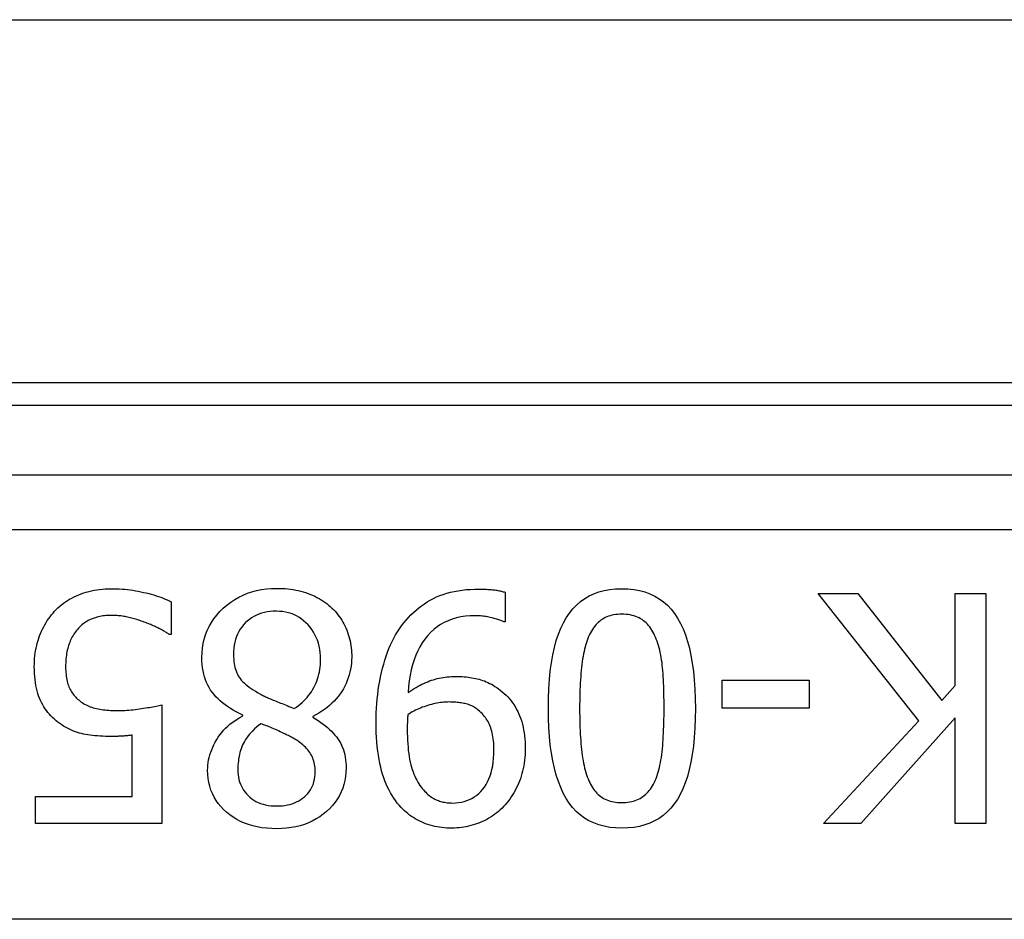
# Model space of a CAD drawing. Header units: inches. Extents: x 19 to 626, y 56 to 294.
# Tile 125 of 256: x 107.806 to 108.312, y 161.591 to 162.053. Entities that reach past the tile are written whole.
import ezdxf

# ---------------------------------------------------------------- set-up
doc = ezdxf.new("R2010")
doc.units = ezdxf.units.IN
doc.header["$MEASUREMENT"] = 0
doc.layers.add('Visible Edges(ANSI)', color=7, linetype='Continuous', lineweight=25)
doc.layers.add('Visible Tangent Edges(ANSI)', color=7, linetype='Continuous', lineweight=25)

msp = doc.modelspace()

# ---------------------------------------------------------------- linework, layer by layer
at = {"layer": 'Visible Edges(ANSI)'}
for p, q in [((85.64344, 162.05342), (149.57944, 162.05342)), ((109.03489, 161.86693), (107.08699, 161.86693)), ((108.05534, 161.75933), (108.05534, 161.74411)), ((108.26773, 161.69329), (108.21595, 161.75866)), ((108.21595, 161.75866), (108.23633, 161.75866)), ((108.23633, 161.75866), (108.2795, 161.70372)), ((108.28639, 161.71147), (108.28639, 161.75866)), ((108.28639, 161.75866), (108.30209, 161.75866)), ((108.30209, 161.75866), (108.30209, 161.64055)), ((107.88382, 161.75445), (107.88382, 161.7377)), ((108.05534, 161.74411), (108.05457, 161.74411)), ((107.88382, 161.7377), (107.88267, 161.7377)), ((108.16665, 161.6998), (108.16665, 161.71415)), ((108.16665, 161.71415), (108.21135, 161.71415)), ((108.21135, 161.71415), (108.21135, 161.6998)), ((108.2795, 161.70372), (108.28639, 161.71147)), ((107.87894, 161.70142), (107.87894, 161.64055)), ((108.21135, 161.6998), (108.16665, 161.6998)), ((107.92048, 161.69578), (107.92048, 161.69626)), ((107.95647, 161.69559), (107.95647, 161.69511)), ((108.21882, 161.64055), (108.26773, 161.69329)), ((108.28639, 161.69482), (108.23796, 161.64055)), ((108.28639, 161.64055), (108.28639, 161.69482)), ((107.86372, 161.65443), (107.86372, 161.68592)), ((107.81414, 161.64055), (107.81414, 161.65443)), ((107.81414, 161.65443), (107.86372, 161.65443)), ((107.87894, 161.64055), (107.81414, 161.64055)), ((108.23796, 161.64055), (108.21882, 161.64055)), ((108.30209, 161.64055), (108.28639, 161.64055))]:
    msp.add_line(p, q, dxfattribs=at)
at = {"layer": 'Visible Edges(ANSI)', "flags": 128}
for points in [[(107.8239, 161.74957), (107.82475, 161.75045), (107.82563, 161.75129), (107.82654, 161.75211), (107.82749, 161.75289), (107.82847, 161.75364), (107.82949, 161.75437), (107.83054, 161.75506), (107.83162, 161.75571), (107.83274, 161.75634), (107.83389, 161.75694), (107.83508, 161.7575), (107.8363, 161.75804), (107.83755, 161.75854), (107.83882, 161.75899), (107.84012, 161.7594), (107.84144, 161.75977), (107.84279, 161.76009), (107.84416, 161.76037), (107.84555, 161.76061), (107.84698, 161.7608), (107.84842, 161.76095), (107.84989, 161.76106), (107.85139, 161.76113), (107.8529, 161.76115)], [(107.8529, 161.76115), (107.85431, 161.76114), (107.85571, 161.7611), (107.8571, 161.76103), (107.8585, 161.76094), (107.85989, 161.76083), (107.86128, 161.76068), (107.86267, 161.76051), (107.86405, 161.76032), (107.86543, 161.7601), (107.86681, 161.75985), (107.86819, 161.75958), (107.86956, 161.75928), (107.87092, 161.75896), (107.87224, 161.75863), (107.87354, 161.75828), (107.8748, 161.75792), (107.87604, 161.75754), (107.87724, 161.75714), (107.87841, 161.75673), (107.87956, 161.75631), (107.88067, 161.75586), (107.88175, 161.75541), (107.8828, 161.75494), (107.88382, 161.75445)], [(107.89952, 161.72574), (107.89959, 161.72822), (107.89982, 161.73064), (107.9002, 161.73299), (107.90074, 161.73527), (107.90143, 161.73749), (107.90227, 161.73964), (107.90326, 161.74172), (107.90441, 161.74373), (107.90571, 161.74567), (107.90716, 161.74755), (107.90877, 161.74936), (107.91052, 161.7511), (107.9124, 161.75274), (107.91434, 161.75423), (107.91637, 161.75558), (107.91847, 161.75679), (107.92064, 161.75786), (107.92289, 161.75878), (107.92522, 161.75956), (107.92762, 161.7602), (107.9301, 161.7607), (107.93266, 161.76106), (107.93529, 161.76127), (107.93799, 161.76134)], [(107.93799, 161.76134), (107.93945, 161.76132), (107.94089, 161.76127), (107.9423, 161.76118), (107.94369, 161.76105), (107.94506, 161.76088), (107.9464, 161.76068), (107.94773, 161.76045), (107.94903, 161.76017), (107.95031, 161.75986), (107.95157, 161.75951), (107.95281, 161.75913), (107.95403, 161.75871), (107.95522, 161.75825), (107.95637, 161.75777), (107.9575, 161.75725), (107.9586, 161.7567), (107.95967, 161.75612), (107.96071, 161.75551), (107.96172, 161.75487), (107.9627, 161.7542), (107.96365, 161.7535), (107.96457, 161.75276), (107.96546, 161.75199), (107.96632, 161.7512)], [(108.00203, 161.7421), (108.00318, 161.7436), (108.00437, 161.74504), (108.0056, 161.74642), (108.00686, 161.74774), (108.00817, 161.749), (108.00952, 161.7502), (108.0109, 161.75134), (108.01232, 161.75242), (108.01378, 161.75344), (108.01528, 161.75439), (108.01682, 161.75529), (108.01839, 161.75612), (108.02002, 161.7569), (108.02171, 161.7576), (108.02345, 161.75824), (108.02526, 161.75881), (108.02713, 161.75931), (108.02906, 161.75975), (108.03106, 161.76012), (108.03311, 161.76042), (108.03523, 161.76066), (108.0374, 161.76082), (108.03964, 161.76092), (108.04194, 161.76096)], [(108.04194, 161.76096), (108.04247, 161.76096), (108.043, 161.76095), (108.04354, 161.76094), (108.04409, 161.76092), (108.04465, 161.7609), (108.0452, 161.76087), (108.04577, 161.76084), (108.04634, 161.76081), (108.04692, 161.76077), (108.0475, 161.76073), (108.04809, 161.76068), (108.04869, 161.76062), (108.04928, 161.76056), (108.04987, 161.76049), (108.05045, 161.76042), (108.05102, 161.76033), (108.05159, 161.76024), (108.05214, 161.76013), (108.05269, 161.76002), (108.05324, 161.7599), (108.05377, 161.75977), (108.0543, 161.75963), (108.05482, 161.75949), (108.05534, 161.75933)], [(108.07745, 161.69961), (108.07751, 161.70478), (108.0777, 161.70973), (108.07803, 161.71444), (108.07847, 161.71891), (108.07905, 161.72315), (108.07976, 161.72716), (108.08059, 161.73093), (108.08155, 161.73447), (108.08264, 161.73777), (108.08386, 161.74084), (108.08521, 161.74367), (108.08668, 161.74627), (108.08829, 161.74864), (108.09004, 161.75081), (108.09193, 161.75278), (108.09395, 161.75453), (108.09612, 161.75608), (108.09842, 161.75743), (108.10086, 161.75857), (108.10344, 161.7595), (108.10617, 161.76022), (108.10902, 161.76074), (108.11202, 161.76105), (108.11516, 161.76115)], [(108.11516, 161.76115), (108.11834, 161.76104), (108.12138, 161.76073), (108.12427, 161.7602), (108.12702, 161.75946), (108.12963, 161.75852), (108.13209, 161.75736), (108.13441, 161.75599), (108.13658, 161.75441), (108.13861, 161.75262), (108.14049, 161.75061), (108.14223, 161.7484), (108.14383, 161.74598), (108.14529, 161.74334), (108.14662, 161.74048), (108.14782, 161.7374), (108.1489, 161.73409), (108.14986, 161.73057), (108.15068, 161.72682), (108.15138, 161.72286), (108.15195, 161.71867), (108.15239, 161.71426), (108.15271, 161.70963), (108.1529, 161.70478), (108.15297, 161.6997)], [(107.81347, 161.72114), (107.81349, 161.72255), (107.81355, 161.72395), (107.81364, 161.72532), (107.81377, 161.72668), (107.81394, 161.72802), (107.81415, 161.72935), (107.8144, 161.73066), (107.81468, 161.73195), (107.81501, 161.73322), (107.81537, 161.73447), (107.81576, 161.73571), (107.8162, 161.73693), (107.81667, 161.73813), (107.81717, 161.73931), (107.8177, 161.74045), (107.81827, 161.74157), (107.81886, 161.74266), (107.81949, 161.74373), (107.82015, 161.74477), (107.82084, 161.74578), (107.82156, 161.74677), (107.82231, 161.74773), (107.82309, 161.74866), (107.8239, 161.74957)], [(107.9378, 161.74957), (107.93617, 161.74953), (107.93459, 161.7494), (107.93307, 161.74919), (107.9316, 161.7489), (107.93019, 161.74853), (107.92883, 161.74807), (107.92752, 161.74753), (107.92627, 161.74691), (107.92508, 161.7462), (107.92394, 161.74541), (107.92285, 161.74454), (107.92182, 161.74359), (107.92086, 161.74256), (107.91998, 161.74147), (107.91918, 161.74032), (107.91847, 161.73911), (107.91784, 161.73784), (107.9173, 161.73652), (107.91684, 161.73512), (107.91646, 161.73367), (107.91617, 161.73216), (107.91596, 161.73059), (107.91583, 161.72896), (107.91579, 161.72727)], [(107.96049, 161.72487), (107.96044, 161.72663), (107.96031, 161.72834), (107.96008, 161.73), (107.95977, 161.73161), (107.95936, 161.73316), (107.95887, 161.73466), (107.95829, 161.73611), (107.95761, 161.73751), (107.95685, 161.73885), (107.956, 161.74015), (107.95506, 161.74139), (107.95403, 161.74258), (107.95293, 161.7437), (107.95178, 161.74472), (107.95059, 161.74564), (107.94935, 161.74646), (107.94807, 161.74719), (107.94674, 161.74782), (107.94536, 161.74835), (107.94394, 161.74879), (107.94248, 161.74913), (107.94096, 161.74937), (107.93941, 161.74952), (107.9378, 161.74957)], [(107.96632, 161.7512), (107.96714, 161.75039), (107.96792, 161.74955), (107.96866, 161.74869), (107.96938, 161.74781), (107.97006, 161.74691), (107.9707, 161.74598), (107.97132, 161.74503), (107.9719, 161.74405), (107.97244, 161.74305), (107.97296, 161.74202), (107.97344, 161.74097), (107.97389, 161.7399), (107.9743, 161.73881), (107.97468, 161.73771), (107.97502, 161.73659), (107.97532, 161.73547), (107.97559, 161.73433), (107.97582, 161.73318), (107.97602, 161.73201), (107.97618, 161.73084), (107.97631, 161.72965), (107.9764, 161.72846), (107.97645, 161.72724), (107.97647, 161.72602)], [(107.85262, 161.74746), (107.85182, 161.74745), (107.85103, 161.74741), (107.85024, 161.74735), (107.84946, 161.74727), (107.84868, 161.74716), (107.8479, 161.74703), (107.84713, 161.74688), (107.84636, 161.7467), (107.8456, 161.74649), (107.84484, 161.74627), (107.84409, 161.74601), (107.84333, 161.74574), (107.84259, 161.74544), (107.84187, 161.74511), (107.84116, 161.74475), (107.84047, 161.74437), (107.8398, 161.74395), (107.83915, 161.74351), (107.83851, 161.74305), (107.83789, 161.74255), (107.83729, 161.74202), (107.8367, 161.74147), (107.83613, 161.74089), (107.83558, 161.74028)], [(107.86994, 161.74402), (107.86917, 161.74428), (107.8684, 161.74454), (107.86765, 161.74479), (107.86691, 161.74502), (107.86617, 161.74525), (107.86546, 161.74546), (107.86475, 161.74567), (107.86405, 161.74587), (107.86336, 161.74605), (107.86269, 161.74623), (107.86203, 161.7464), (107.86138, 161.74655), (107.86072, 161.7467), (107.86006, 161.74683), (107.85937, 161.74695), (107.85868, 161.74706), (107.85797, 161.74715), (107.85725, 161.74723), (107.85651, 161.7473), (107.85576, 161.74736), (107.855, 161.74741), (107.85422, 161.74744), (107.85342, 161.74746), (107.85262, 161.74746)], [(107.88267, 161.7377), (107.88236, 161.73793), (107.88202, 161.73816), (107.88166, 161.73839), (107.88128, 161.73864), (107.88088, 161.73888), (107.88046, 161.73914), (107.88001, 161.73939), (107.87954, 161.73966), (107.87906, 161.73992), (107.87854, 161.7402), (107.87801, 161.74048), (107.87746, 161.74076), (107.87688, 161.74105), (107.8763, 161.74133), (107.87571, 161.74161), (107.87511, 161.74189), (107.8745, 161.74216), (107.87388, 161.74244), (107.87325, 161.74271), (107.87261, 161.74297), (107.87195, 161.74324), (107.87129, 161.7435), (107.87062, 161.74376), (107.86994, 161.74402)], [(108.03983, 161.74727), (108.03729, 161.7472), (108.03485, 161.74699), (108.0325, 161.74663), (108.03023, 161.74613), (108.02807, 161.74549), (108.02599, 161.74471), (108.02401, 161.74379), (108.02212, 161.74272), (108.02032, 161.74151), (108.01861, 161.74016), (108.017, 161.73867), (108.01547, 161.73703), (108.01405, 161.73526), (108.01273, 161.73337), (108.01152, 161.73136), (108.01042, 161.72923), (108.00942, 161.72698), (108.00852, 161.72461), (108.00773, 161.72212), (108.00705, 161.7195), (108.00647, 161.71677), (108.006, 161.71391), (108.00564, 161.71093), (108.00538, 161.70784)], [(108.05457, 161.74411), (108.05422, 161.7443), (108.05384, 161.74449), (108.05343, 161.74468), (108.05299, 161.74486), (108.05252, 161.74504), (108.05201, 161.74522), (108.05148, 161.7454), (108.05091, 161.74558), (108.05032, 161.74575), (108.04969, 161.74593), (108.04904, 161.7461), (108.04835, 161.74627), (108.04765, 161.74643), (108.04694, 161.74657), (108.04624, 161.74671), (108.04553, 161.74682), (108.04483, 161.74693), (108.04412, 161.74702), (108.04341, 161.7471), (108.04269, 161.74716), (108.04198, 161.74721), (108.04127, 161.74724), (108.04055, 161.74726), (108.03983, 161.74727)], [(108.11516, 161.74804), (108.11409, 161.74801), (108.11305, 161.74795), (108.11205, 161.74784), (108.11107, 161.74769), (108.11013, 161.7475), (108.10921, 161.74726), (108.10833, 161.74698), (108.10748, 161.74665), (108.10666, 161.74629), (108.10587, 161.74588), (108.10512, 161.74542), (108.10439, 161.74493), (108.10369, 161.74439), (108.10302, 161.7438), (108.10238, 161.74318), (108.10176, 161.74251), (108.10117, 161.74179), (108.1006, 161.74104), (108.10006, 161.74024), (108.09954, 161.7394), (108.09905, 161.73851), (108.09859, 161.73758), (108.09815, 161.73661), (108.09774, 161.73559)], [(108.13287, 161.73531), (108.13247, 161.73631), (108.13205, 161.73727), (108.13159, 161.73819), (108.13112, 161.73908), (108.13061, 161.73992), (108.13008, 161.74073), (108.12952, 161.74149), (108.12893, 161.74222), (108.12832, 161.74291), (108.12767, 161.74356), (108.12701, 161.74416), (108.12631, 161.74473), (108.12558, 161.74526), (108.12482, 161.74574), (108.12402, 161.74618), (108.12318, 161.74657), (108.1223, 161.74691), (108.12139, 161.74721), (108.12044, 161.74746), (108.11946, 161.74767), (108.11844, 161.74783), (108.11738, 161.74794), (108.11629, 161.74801), (108.11516, 161.74804)], [(107.83558, 161.74028), (107.8351, 161.73969), (107.83463, 161.73907), (107.83419, 161.73844), (107.83376, 161.7378), (107.83336, 161.73713), (107.83297, 161.73646), (107.83261, 161.73576), (107.83226, 161.73505), (107.83194, 161.73433), (107.83163, 161.73358), (107.83135, 161.73283), (107.83108, 161.73205), (107.83084, 161.73126), (107.83061, 161.73044), (107.83041, 161.72961), (107.83023, 161.72874), (107.83007, 161.72786), (107.82993, 161.72696), (107.82982, 161.72603), (107.82972, 161.72508), (107.82965, 161.7241), (107.82959, 161.72311), (107.82956, 161.72209), (107.82955, 161.72105)], [(107.98901, 161.69252), (107.98903, 161.69495), (107.9891, 161.69736), (107.98922, 161.69975), (107.98938, 161.70212), (107.98958, 161.70446), (107.98983, 161.70678), (107.99013, 161.70909), (107.99048, 161.71137), (107.99087, 161.71363), (107.9913, 161.71587), (107.99178, 161.71808), (107.99231, 161.72028), (107.99288, 161.72243), (107.9935, 161.72453), (107.99416, 161.72656), (107.99486, 161.72853), (107.9956, 161.73044), (107.99639, 161.73229), (107.99722, 161.73408), (107.9981, 161.73581), (107.99901, 161.73747), (107.99997, 161.73908), (108.00098, 161.74062), (108.00203, 161.7421)], [(108.09774, 161.73559), (108.09737, 161.7346), (108.09701, 161.73356), (108.09667, 161.73248), (108.09636, 161.73135), (108.09606, 161.73018), (108.09578, 161.72897), (108.09552, 161.72771), (108.09527, 161.72641), (108.09505, 161.72506), (108.09484, 161.72367), (108.09465, 161.72224), (108.09449, 161.72076), (108.09433, 161.71924), (108.09419, 161.71767), (108.09407, 161.71606), (108.09395, 161.71441), (108.09385, 161.71271), (108.09377, 161.71097), (108.09369, 161.70919), (108.09363, 161.70736), (108.09359, 161.70549), (108.09355, 161.70357), (108.09353, 161.70161), (108.09353, 161.69961)], [(108.13689, 161.6997), (108.13688, 161.70175), (108.13686, 161.70373), (108.13684, 161.70567), (108.1368, 161.70754), (108.13675, 161.70936), (108.13669, 161.71112), (108.13663, 161.71282), (108.13655, 161.71446), (108.13646, 161.71605), (108.13635, 161.71758), (108.13624, 161.71905), (108.13612, 161.72047), (108.13598, 161.72185), (108.13582, 161.7232), (108.13563, 161.72452), (108.13542, 161.72582), (108.13518, 161.72709), (108.13492, 161.72834), (108.13464, 161.72957), (108.13433, 161.73077), (108.134, 161.73194), (108.13365, 161.73309), (108.13327, 161.73421), (108.13287, 161.73531)], [(107.92048, 161.69626), (107.91879, 161.69707), (107.91717, 161.69791), (107.91562, 161.69878), (107.91415, 161.69968), (107.91274, 161.70061), (107.9114, 161.70157), (107.91013, 161.70256), (107.90893, 161.70357), (107.9078, 161.70462), (107.90674, 161.70569), (107.90575, 161.7068), (107.90483, 161.70793), (107.90398, 161.70911), (107.90321, 161.71034), (107.90251, 161.71163), (107.90188, 161.71297), (107.90132, 161.71437), (107.90085, 161.71583), (107.90044, 161.71734), (107.90011, 161.71891), (107.89985, 161.72053), (107.89966, 161.72221), (107.89955, 161.72394), (107.89952, 161.72574)], [(107.91579, 161.72727), (107.91581, 161.72607), (107.91587, 161.72492), (107.91597, 161.72382), (107.91611, 161.72275), (107.91629, 161.72172), (107.91651, 161.72073), (107.91677, 161.71979), (107.91706, 161.71889), (107.9174, 161.71802), (107.91778, 161.7172), (107.9182, 161.71642), (107.91866, 161.71569), (107.91917, 161.71497), (107.91976, 161.71425), (107.92042, 161.71353), (107.92116, 161.7128), (107.92197, 161.71208), (107.92285, 161.71135), (107.9238, 161.71063), (107.92483, 161.7099), (107.92593, 161.70917), (107.9271, 161.70844), (107.92835, 161.70771), (107.92967, 161.70698)], [(107.94699, 161.69961), (107.94805, 161.70034), (107.94908, 161.7011), (107.95006, 161.70189), (107.95099, 161.70271), (107.95189, 161.70356), (107.95275, 161.70444), (107.95356, 161.70535), (107.95433, 161.70628), (107.95506, 161.70725), (107.95574, 161.70825), (107.95639, 161.70927), (107.95699, 161.71033), (107.95755, 161.71141), (107.95806, 161.71251), (107.95852, 161.71364), (107.95893, 161.71479), (107.9593, 161.71597), (107.95961, 161.71717), (107.95988, 161.71839), (107.9601, 161.71964), (107.96027, 161.72091), (107.96039, 161.72221), (107.96046, 161.72353), (107.96049, 161.72487)], [(107.97647, 161.72602), (107.97643, 161.72444), (107.97633, 161.72287), (107.97615, 161.72133), (107.9759, 161.71981), (107.97558, 161.71831), (107.97519, 161.71683), (107.97473, 161.71538), (107.97419, 161.71394), (107.97359, 161.71253), (107.97291, 161.71113), (107.97217, 161.70976), (107.97135, 161.70841), (107.97046, 161.70709), (107.96951, 161.70582), (107.9685, 161.70459), (107.96742, 161.70341), (107.96628, 161.70228), (107.96507, 161.70118), (107.9638, 161.70014), (107.96246, 161.69914), (107.96106, 161.69818), (107.95959, 161.69727), (107.95806, 161.69641), (107.95647, 161.69559)], [(107.82563, 161.69262), (107.82467, 161.69337), (107.82375, 161.69415), (107.82287, 161.69496), (107.82203, 161.69581), (107.82123, 161.69669), (107.82046, 161.6976), (107.81973, 161.69854), (107.81903, 161.69951), (107.81838, 161.70051), (107.81776, 161.70155), (107.81717, 161.70262), (107.81663, 161.70372), (107.81612, 161.70487), (107.81566, 161.70607), (107.81525, 161.70732), (107.81487, 161.70863), (107.81455, 161.71), (107.81426, 161.71143), (107.81402, 161.71291), (107.81382, 161.71444), (107.81367, 161.71603), (107.81356, 161.71768), (107.81349, 161.71938), (107.81347, 161.72114)], [(107.82955, 161.72105), (107.82956, 161.72001), (107.8296, 161.719), (107.82966, 161.71803), (107.82974, 161.71709), (107.82985, 161.71618), (107.82998, 161.7153), (107.83014, 161.71446), (107.83032, 161.71364), (107.83052, 161.71286), (107.83075, 161.71211), (107.831, 161.71139), (107.83127, 161.71071), (107.83157, 161.71005), (107.83189, 161.70941), (107.83223, 161.70878), (107.83259, 161.70818), (107.83297, 161.70759), (107.83338, 161.70702), (107.8338, 161.70647), (107.83425, 161.70594), (107.83472, 161.70543), (107.83521, 161.70494), (107.83572, 161.70446), (107.83625, 161.70401)], [(108.00538, 161.70784), (108.00642, 161.70854), (108.00747, 161.70921), (108.0085, 161.70984), (108.00952, 161.71045), (108.01054, 161.71102), (108.01155, 161.71156), (108.01255, 161.71206), (108.01354, 161.71254), (108.01453, 161.71298), (108.01551, 161.71339), (108.01647, 161.71376), (108.01744, 161.71411), (108.0184, 161.71442), (108.01938, 161.71471), (108.02037, 161.71496), (108.02138, 161.7152), (108.0224, 161.7154), (108.02344, 161.71558), (108.02449, 161.71573), (108.02556, 161.71585), (108.02664, 161.71595), (108.02774, 161.71601), (108.02885, 161.71605), (108.02997, 161.71607)], [(108.02997, 161.71607), (108.03105, 161.71606), (108.03211, 161.71603), (108.03316, 161.71598), (108.03419, 161.71591), (108.03521, 161.71582), (108.03621, 161.71571), (108.03719, 161.71558), (108.03816, 161.71543), (108.03912, 161.71526), (108.04006, 161.71507), (108.04098, 161.71486), (108.04189, 161.71463), (108.04279, 161.71437), (108.04369, 161.71408), (108.0446, 161.71375), (108.0455, 161.71338), (108.04641, 161.71297), (108.04731, 161.71253), (108.04822, 161.71205), (108.04912, 161.71153), (108.05003, 161.71097), (108.05094, 161.71038), (108.05185, 161.70975), (108.05275, 161.70908)], [(108.05275, 161.70908), (108.05379, 161.70825), (108.05477, 161.70738), (108.05572, 161.70648), (108.05663, 161.70555), (108.05749, 161.70457), (108.05831, 161.70357), (108.05908, 161.70252), (108.05982, 161.70145), (108.06051, 161.70033), (108.06116, 161.69918), (108.06176, 161.698), (108.06233, 161.69678), (108.06285, 161.69552), (108.06332, 161.69423), (108.06375, 161.69288), (108.06413, 161.6915), (108.06447, 161.69008), (108.06477, 161.68861), (108.06501, 161.6871), (108.06522, 161.68555), (108.06538, 161.68396), (108.06549, 161.68233), (108.06556, 161.68065), (108.06558, 161.67893)], [(107.83625, 161.70401), (107.83682, 161.70353), (107.83741, 161.70307), (107.83803, 161.70263), (107.83866, 161.70222), (107.83932, 161.70183), (107.84001, 161.70147), (107.84071, 161.70113), (107.84144, 161.70082), (107.84219, 161.70053), (107.84296, 161.70026), (107.84376, 161.70002), (107.84458, 161.6998), (107.84541, 161.6996), (107.84627, 161.69942), (107.84713, 161.69925), (107.84801, 161.69911), (107.84891, 161.69898), (107.84982, 161.69886), (107.85074, 161.69877), (107.85168, 161.69869), (107.85264, 161.69863), (107.8536, 161.69859), (107.85459, 161.69856), (107.85558, 161.69855)], [(107.92967, 161.70698), (107.93013, 161.70672), (107.93061, 161.70646), (107.93112, 161.70619), (107.93166, 161.70593), (107.93222, 161.70566), (107.9328, 161.70538), (107.93341, 161.70511), (107.93405, 161.70483), (107.93471, 161.70454), (107.9354, 161.70426), (107.93611, 161.70397), (107.93685, 161.70367), (107.9376, 161.70337), (107.93838, 161.70307), (107.93917, 161.70276), (107.93997, 161.70243), (107.94079, 161.70211), (107.94163, 161.70177), (107.94248, 161.70143), (107.94335, 161.70108), (107.94424, 161.70072), (107.94514, 161.70036), (107.94606, 161.69998), (107.94699, 161.69961)], [(108.02643, 161.70296), (108.02558, 161.70294), (108.02472, 161.70291), (108.02385, 161.70284), (108.02297, 161.70276), (108.02207, 161.70265), (108.02117, 161.70251), (108.02025, 161.70235), (108.01933, 161.70217), (108.01839, 161.70196), (108.01745, 161.70173), (108.01649, 161.70147), (108.01552, 161.70118), (108.01456, 161.70088), (108.01362, 161.70056), (108.01269, 161.70022), (108.01179, 161.69987), (108.01091, 161.6995), (108.01004, 161.69912), (108.0092, 161.69871), (108.00837, 161.69829), (108.00757, 161.69786), (108.00679, 161.6974), (108.00602, 161.69693), (108.00528, 161.69645)], [(108.04146, 161.69884), (108.04094, 161.69924), (108.04042, 161.69962), (108.03988, 161.69998), (108.03934, 161.70031), (108.03878, 161.70062), (108.03822, 161.70091), (108.03764, 161.70117), (108.03706, 161.70141), (108.03646, 161.70163), (108.03586, 161.70182), (108.03524, 161.70199), (108.03462, 161.70214), (108.03398, 161.70227), (108.03334, 161.70239), (108.03269, 161.7025), (108.03203, 161.70259), (108.03136, 161.70268), (108.03068, 161.70275), (108.02999, 161.70281), (108.0293, 161.70287), (108.0286, 161.7029), (108.02788, 161.70293), (108.02716, 161.70295), (108.02643, 161.70296)], [(107.85558, 161.69855), (107.85667, 161.69856), (107.85775, 161.69858), (107.85884, 161.69862), (107.85992, 161.69866), (107.861, 161.69873), (107.86208, 161.6988), (107.86316, 161.69889), (107.86424, 161.699), (107.86532, 161.69912), (107.8664, 161.69925), (107.86748, 161.6994), (107.86855, 161.69956), (107.86961, 161.69972), (107.87064, 161.69989), (107.87163, 161.70005), (107.87258, 161.70021), (107.8735, 161.70037), (107.87438, 161.70053), (107.87523, 161.70068), (107.87604, 161.70083), (107.87682, 161.70098), (107.87756, 161.70113), (107.87827, 161.70128), (107.87894, 161.70142)], [(108.0495, 161.67826), (108.04949, 161.67949), (108.04945, 161.68068), (108.04938, 161.68183), (108.04929, 161.68295), (108.04917, 161.68403), (108.04902, 161.68507), (108.04885, 161.68608), (108.04865, 161.68705), (108.04842, 161.68798), (108.04817, 161.68888), (108.04789, 161.68974), (108.04759, 161.69056), (108.04725, 161.69136), (108.04688, 161.69213), (108.04648, 161.69289), (108.04605, 161.69363), (108.04559, 161.69435), (108.0451, 161.69505), (108.04457, 161.69573), (108.04401, 161.69639), (108.04342, 161.69703), (108.0428, 161.69765), (108.04215, 161.69826), (108.04146, 161.69884)], [(108.11516, 161.63816), (108.11199, 161.63826), (108.10897, 161.63858), (108.10609, 161.63911), (108.10335, 161.63986), (108.10075, 161.64082), (108.0983, 161.64199), (108.09599, 161.64337), (108.09383, 161.64496), (108.0918, 161.64677), (108.08992, 161.64879), (108.08818, 161.65103), (108.08659, 161.65347), (108.08513, 161.65613), (108.0838, 161.65901), (108.08259, 161.6621), (108.08151, 161.6654), (108.08056, 161.66893), (108.07973, 161.67266), (108.07903, 161.67661), (108.07846, 161.68078), (108.07802, 161.68516), (108.0777, 161.68976), (108.07751, 161.69458), (108.07745, 161.69961)], [(108.09353, 161.69961), (108.09353, 161.6976), (108.09355, 161.69564), (108.09359, 161.69373), (108.09363, 161.69186), (108.09369, 161.69003), (108.09377, 161.68825), (108.09385, 161.68652), (108.09395, 161.68482), (108.09407, 161.68318), (108.09419, 161.68157), (108.09433, 161.68001), (108.09449, 161.6785), (108.09465, 161.67703), (108.09484, 161.6756), (108.09505, 161.67421), (108.09528, 161.67286), (108.09553, 161.67155), (108.0958, 161.67028), (108.09609, 161.66905), (108.0964, 161.66787), (108.09673, 161.66672), (108.09708, 161.66561), (108.09745, 161.66455), (108.09784, 161.66352)], [(108.15297, 161.6997), (108.1529, 161.69449), (108.15271, 161.68952), (108.15239, 161.68479), (108.15194, 161.6803), (108.15136, 161.67604), (108.15066, 161.67203), (108.14982, 161.66825), (108.14886, 161.66471), (108.14777, 161.66141), (108.14655, 161.65835), (108.1452, 161.65553), (108.14373, 161.65295), (108.14212, 161.65058), (108.14037, 161.64843), (108.13848, 161.64648), (108.13645, 161.64473), (108.13428, 161.64319), (108.13197, 161.64185), (108.12952, 161.64072), (108.12693, 161.6398), (108.1242, 161.63908), (108.12132, 161.63857), (108.11831, 161.63826), (108.11516, 161.63816)], [(108.13277, 161.66371), (108.13316, 161.66474), (108.13353, 161.66581), (108.13387, 161.66693), (108.1342, 161.66808), (108.1345, 161.66929), (108.13478, 161.67053), (108.13504, 161.67182), (108.13528, 161.67316), (108.1355, 161.67453), (108.13569, 161.67596), (108.13587, 161.67742), (108.13602, 161.67893), (108.13616, 161.68048), (108.13629, 161.68206), (108.1364, 161.68368), (108.1365, 161.68532), (108.13659, 161.687), (108.13667, 161.68872), (108.13674, 161.69047), (108.13679, 161.69225), (108.13683, 161.69406), (108.13686, 161.69591), (108.13688, 161.69779), (108.13689, 161.6997)], [(107.90248, 161.66792), (107.90252, 161.66925), (107.90261, 161.67057), (107.90277, 161.67188), (107.903, 161.6732), (107.90329, 161.67451), (107.90364, 161.67582), (107.90406, 161.67713), (107.90455, 161.67843), (107.9051, 161.67973), (107.90571, 161.68103), (107.90638, 161.68233), (107.90713, 161.68362), (107.90793, 161.68489), (107.90879, 161.68611), (107.9097, 161.68729), (107.91067, 161.68842), (107.9117, 161.6895), (107.91279, 161.69054), (107.91393, 161.69153), (107.91512, 161.69247), (107.91638, 161.69337), (107.91769, 161.69422), (107.91905, 161.69502), (107.92048, 161.69578)], [(107.95647, 161.69511), (107.95789, 161.69425), (107.95924, 161.69339), (107.96054, 161.69251), (107.96177, 161.69162), (107.96294, 161.69071), (107.96405, 161.68979), (107.9651, 161.68886), (107.96608, 161.68792), (107.967, 161.68696), (107.96786, 161.68599), (107.96865, 161.685), (107.96939, 161.684), (107.97006, 161.68298), (107.97067, 161.68191), (107.97123, 161.6808), (107.97173, 161.67965), (107.97217, 161.67846), (107.97255, 161.67723), (107.97287, 161.67596), (107.97313, 161.67465), (107.97334, 161.67329), (107.97348, 161.67189), (107.97357, 161.67046), (107.9736, 161.66898)], [(108.00528, 161.69645), (108.00526, 161.69625), (108.00525, 161.69604), (108.00523, 161.69582), (108.00522, 161.69559), (108.0052, 161.69535), (108.00518, 161.6951), (108.00517, 161.69483), (108.00515, 161.69455), (108.00514, 161.69427), (108.00512, 161.69397), (108.0051, 161.69366), (108.00509, 161.69334), (108.00507, 161.69301), (108.00506, 161.69267), (108.00505, 161.69233), (108.00504, 161.69198), (108.00503, 161.69163), (108.00502, 161.69127), (108.00501, 161.6909), (108.005, 161.69053), (108.005, 161.69015), (108.005, 161.68977), (108.00499, 161.68938), (108.00499, 161.68898)], [(107.853, 161.68525), (107.8515, 161.68526), (107.85005, 161.68529), (107.84863, 161.68534), (107.84725, 161.68541), (107.84591, 161.68551), (107.84461, 161.68562), (107.84335, 161.68575), (107.84213, 161.68591), (107.84095, 161.68608), (107.83981, 161.68628), (107.8387, 161.6865), (107.83764, 161.68673), (107.8366, 161.687), (107.83556, 161.68731), (107.83454, 161.68766), (107.83352, 161.68805), (107.83251, 161.68848), (107.8315, 161.68895), (107.8305, 161.68946), (107.82951, 161.69001), (107.82853, 161.6906), (107.82756, 161.69123), (107.82659, 161.6919), (107.82563, 161.69262)], [(107.92976, 161.69176), (107.92864, 161.69088), (107.92759, 161.68999), (107.92659, 161.6891), (107.92566, 161.68821), (107.92479, 161.68731), (107.92398, 161.68641), (107.92324, 161.6855), (107.92255, 161.68459), (107.92193, 161.68367), (107.92137, 161.68275), (107.92087, 161.68182), (107.92043, 161.68089), (107.92004, 161.67995), (107.91968, 161.67898), (107.91936, 161.678), (107.91907, 161.67699), (107.91882, 161.67595), (107.9186, 161.6749), (107.91841, 161.67382), (107.91826, 161.67273), (107.91814, 161.67161), (107.91806, 161.67046), (107.91801, 161.6693), (107.91799, 161.66812)], [(107.94642, 161.68439), (107.946, 161.68462), (107.94554, 161.68486), (107.94505, 161.68512), (107.94452, 161.68539), (107.94396, 161.68568), (107.94335, 161.68598), (107.94271, 161.68629), (107.94204, 161.68662), (107.94132, 161.68696), (107.94057, 161.68732), (107.93978, 161.68769), (107.93895, 161.68807), (107.93811, 161.68846), (107.93729, 161.68883), (107.93647, 161.68918), (107.93568, 161.68952), (107.93489, 161.68985), (107.93412, 161.69017), (107.93336, 161.69047), (107.93261, 161.69075), (107.93188, 161.69102), (107.93116, 161.69128), (107.93046, 161.69153), (107.92976, 161.69176)], [(108.00183, 161.64878), (108.00083, 161.64989), (107.99987, 161.65106), (107.99895, 161.65229), (107.99806, 161.65357), (107.99721, 161.6549), (107.9964, 161.6563), (107.99563, 161.65774), (107.9949, 161.65925), (107.99421, 161.66081), (107.99355, 161.66242), (107.99294, 161.66409), (107.99236, 161.66582), (107.99182, 161.66761), (107.99134, 161.66949), (107.99089, 161.67144), (107.9905, 161.67347), (107.99015, 161.67557), (107.98985, 161.67776), (107.98959, 161.68002), (107.98938, 161.68237), (107.98922, 161.68479), (107.9891, 161.68729), (107.98903, 161.68987), (107.98901, 161.69252)], [(108.00499, 161.68898), (108.00501, 161.68702), (108.00505, 161.68512), (108.00513, 161.68327), (108.00524, 161.68149), (108.00538, 161.67978), (108.00554, 161.67812), (108.00574, 161.67652), (108.00597, 161.67499), (108.00623, 161.67351), (108.00652, 161.6721), (108.00684, 161.67075), (108.00719, 161.66946), (108.00757, 161.66822), (108.00798, 161.66703), (108.0084, 161.66589), (108.00885, 161.6648), (108.00933, 161.66375), (108.00983, 161.66276), (108.01035, 161.66181), (108.0109, 161.66091), (108.01147, 161.66005), (108.01206, 161.65925), (108.01268, 161.65849), (108.01332, 161.65778)], [(107.86372, 161.68592), (107.86324, 161.68586), (107.86277, 161.6858), (107.86229, 161.68574), (107.86182, 161.68569), (107.86134, 161.68564), (107.86087, 161.6856), (107.8604, 161.68555), (107.85993, 161.68551), (107.85947, 161.68548), (107.859, 161.68545), (107.85854, 161.68542), (107.85807, 161.68539), (107.85761, 161.68537), (107.85716, 161.68535), (107.85672, 161.68533), (107.85628, 161.68531), (107.85584, 161.6853), (107.85542, 161.68528), (107.855, 161.68527), (107.85458, 161.68526), (107.85418, 161.68526), (107.85378, 161.68525), (107.85339, 161.68525), (107.853, 161.68525)], [(107.95771, 161.66716), (107.95769, 161.66812), (107.95763, 161.66906), (107.95753, 161.66997), (107.9574, 161.67085), (107.95722, 161.67172), (107.957, 161.67255), (107.95675, 161.67337), (107.95646, 161.67416), (107.95612, 161.67492), (107.95575, 161.67566), (107.95534, 161.67637), (107.95489, 161.67707), (107.9544, 161.67774), (107.95387, 161.6784), (107.9533, 161.67905), (107.95269, 161.67969), (107.95204, 161.68031), (107.95136, 161.68093), (107.95063, 161.68153), (107.94987, 161.68213), (107.94906, 161.68271), (107.94822, 161.68328), (107.94734, 161.68384), (107.94642, 161.68439)], [(108.02816, 161.65108), (108.02976, 161.65113), (108.0313, 161.65127), (108.03279, 161.65152), (108.03422, 161.65186), (108.0356, 161.65229), (108.03693, 161.65283), (108.03819, 161.65346), (108.03941, 161.65418), (108.04057, 161.65501), (108.04167, 161.65593), (108.04272, 161.65695), (108.04371, 161.65807), (108.04463, 161.65927), (108.04548, 161.66057), (108.04624, 161.66195), (108.04693, 161.66342), (108.04753, 161.66497), (108.04805, 161.66661), (108.04849, 161.66833), (108.04886, 161.67015), (108.04914, 161.67205), (108.04934, 161.67403), (108.04946, 161.6761), (108.0495, 161.67826)], [(108.06558, 161.67893), (108.06556, 161.67743), (108.0655, 161.67594), (108.06539, 161.67448), (108.06525, 161.67304), (108.06506, 161.67162), (108.06484, 161.67022), (108.06457, 161.66884), (108.06426, 161.66749), (108.06391, 161.66615), (108.06352, 161.66484), (108.06309, 161.66355), (108.06261, 161.66228), (108.0621, 161.66103), (108.06156, 161.65982), (108.06099, 161.65863), (108.06039, 161.65747), (108.05976, 161.65634), (108.0591, 161.65524), (108.0584, 161.65417), (108.05768, 161.65313), (108.05692, 161.65212), (108.05614, 161.65114), (108.05532, 161.65018), (108.05448, 161.64926)], [(107.93799, 161.63787), (107.93536, 161.63793), (107.93281, 161.6381), (107.93035, 161.6384), (107.92798, 161.63881), (107.9257, 161.63933), (107.92351, 161.63998), (107.9214, 161.64074), (107.91938, 161.64161), (107.91745, 161.64261), (107.91561, 161.64372), (107.91386, 161.64495), (107.9122, 161.64629), (107.91065, 161.64773), (107.90923, 161.64923), (107.90795, 161.6508), (107.9068, 161.65244), (107.90579, 161.65414), (107.90491, 161.65591), (107.90417, 161.65775), (107.90356, 161.65965), (107.90309, 161.66162), (107.90275, 161.66365), (107.90255, 161.66576), (107.90248, 161.66792)], [(107.91799, 161.66812), (107.91803, 161.66681), (107.91814, 161.66554), (107.91832, 161.66431), (107.91858, 161.66311), (107.91891, 161.66195), (107.91932, 161.66083), (107.9198, 161.65974), (107.92035, 161.65869), (107.92098, 161.65768), (107.92168, 161.6567), (107.92245, 161.65576), (107.9233, 161.65486), (107.92422, 161.65401), (107.92519, 161.65324), (107.92622, 161.65254), (107.92731, 161.65191), (107.92845, 161.65136), (107.92965, 161.65088), (107.93092, 161.65047), (107.93224, 161.65014), (107.93361, 161.64988), (107.93505, 161.6497), (107.93654, 161.64958), (107.93809, 161.64955)], [(107.9736, 161.66898), (107.97353, 161.66679), (107.97332, 161.66466), (107.97297, 161.6626), (107.97248, 161.6606), (107.97185, 161.65865), (107.97109, 161.65677), (107.97018, 161.65495), (107.96913, 161.6532), (107.96795, 161.6515), (107.96662, 161.64986), (107.96515, 161.64829), (107.96355, 161.64677), (107.96184, 161.64535), (107.96005, 161.64405), (107.95818, 161.64288), (107.95624, 161.64183), (107.95423, 161.6409), (107.95214, 161.6401), (107.94997, 161.63942), (107.94772, 161.63886), (107.94541, 161.63843), (107.94301, 161.63812), (107.94054, 161.63793), (107.93799, 161.63787)], [(107.93809, 161.64955), (107.9395, 161.64958), (107.94087, 161.64968), (107.9422, 161.64984), (107.94349, 161.65007), (107.94473, 161.65037), (107.94593, 161.65073), (107.94708, 161.65116), (107.94819, 161.65165), (107.94926, 161.65221), (107.95029, 161.65284), (107.95127, 161.65353), (107.95221, 161.65429), (107.95309, 161.6551), (107.95389, 161.65596), (107.95461, 161.65687), (107.95526, 161.65782), (107.95584, 161.65882), (107.95633, 161.65987), (107.95676, 161.66097), (107.9571, 161.66211), (107.95737, 161.6633), (107.95756, 161.66454), (107.95767, 161.66583), (107.95771, 161.66716)], [(108.09784, 161.66352), (108.09825, 161.66254), (108.09868, 161.66159), (108.09914, 161.66069), (108.09963, 161.65983), (108.10014, 161.659), (108.10067, 161.65822), (108.10123, 161.65748), (108.10181, 161.65678), (108.10242, 161.65612), (108.10305, 161.6555), (108.10371, 161.65492), (108.10439, 161.65438), (108.1051, 161.65388), (108.10585, 161.65343), (108.10663, 161.65302), (108.10744, 161.65265), (108.10828, 161.65233), (108.10917, 161.65205), (108.11008, 161.65181), (108.11103, 161.65162), (108.11201, 161.65146), (108.11303, 161.65136), (108.11408, 161.65129), (108.11516, 161.65127)], [(108.11516, 161.65127), (108.11624, 161.65129), (108.1173, 161.65136), (108.11831, 161.65146), (108.1193, 161.65162), (108.12026, 161.65181), (108.12118, 161.65205), (108.12207, 161.65233), (108.12292, 161.65265), (108.12375, 161.65302), (108.12454, 161.65343), (108.1253, 161.65388), (108.12602, 161.65438), (108.12672, 161.65492), (108.12739, 161.6555), (108.12804, 161.65613), (108.12867, 161.6568), (108.12926, 161.65751), (108.12984, 161.65827), (108.13039, 161.65907), (108.13091, 161.65991), (108.13142, 161.6608), (108.13189, 161.66173), (108.13234, 161.6627), (108.13277, 161.66371)], [(108.01332, 161.65778), (108.0139, 161.65716), (108.01447, 161.65657), (108.01505, 161.65601), (108.01563, 161.65549), (108.01622, 161.655), (108.0168, 161.65455), (108.01739, 161.65413), (108.01798, 161.65374), (108.01857, 161.65338), (108.01916, 161.65306), (108.01976, 161.65277), (108.02036, 161.65251), (108.02096, 161.65229), (108.02157, 161.65208), (108.02219, 161.65189), (108.02282, 161.65172), (108.02345, 161.65157), (108.0241, 161.65144), (108.02475, 161.65133), (108.02542, 161.65124), (108.02609, 161.65117), (108.02677, 161.65112), (108.02746, 161.65109), (108.02816, 161.65108)], [(108.02806, 161.63816), (108.02671, 161.63818), (108.02539, 161.63823), (108.02409, 161.63833), (108.02281, 161.63846), (108.02155, 161.63863), (108.02031, 161.63884), (108.01909, 161.63909), (108.01789, 161.63937), (108.01672, 161.63969), (108.01556, 161.64005), (108.01443, 161.64045), (108.01332, 161.64089), (108.01223, 161.64136), (108.01117, 161.64186), (108.01013, 161.6424), (108.00911, 161.64298), (108.00812, 161.64358), (108.00715, 161.64422), (108.0062, 161.6449), (108.00528, 161.64561), (108.00438, 161.64635), (108.00351, 161.64713), (108.00266, 161.64794), (108.00183, 161.64878)], [(108.05448, 161.64926), (108.05365, 161.6484), (108.05279, 161.64757), (108.0519, 161.64677), (108.05097, 161.64601), (108.05002, 161.64528), (108.04903, 161.64458), (108.04802, 161.64392), (108.04697, 161.64328), (108.04589, 161.64268), (108.04478, 161.64212), (108.04364, 161.64158), (108.04246, 161.64108), (108.04128, 161.64061), (108.04008, 161.64018), (108.03889, 161.6398), (108.0377, 161.63946), (108.0365, 161.63915), (108.0353, 161.63889), (108.0341, 161.63866), (108.03289, 161.63848), (108.03169, 161.63834), (108.03048, 161.63824), (108.02927, 161.63818), (108.02806, 161.63816)]]:
    msp.add_lwpolyline(points, dxfattribs=at)
at = {"layer": 'Visible Tangent Edges(ANSI)'}
for p, q in [((107.13302, 161.8554), (108.98886, 161.8554)), ((108.80897, 161.8194), (107.31291, 161.8194)), ((107.31291, 161.79157), (108.80897, 161.79157)), ((108.80897, 161.59134), (107.31291, 161.59134))]:
    msp.add_line(p, q, dxfattribs=at)

doc.saveas('drawing.dxf')
